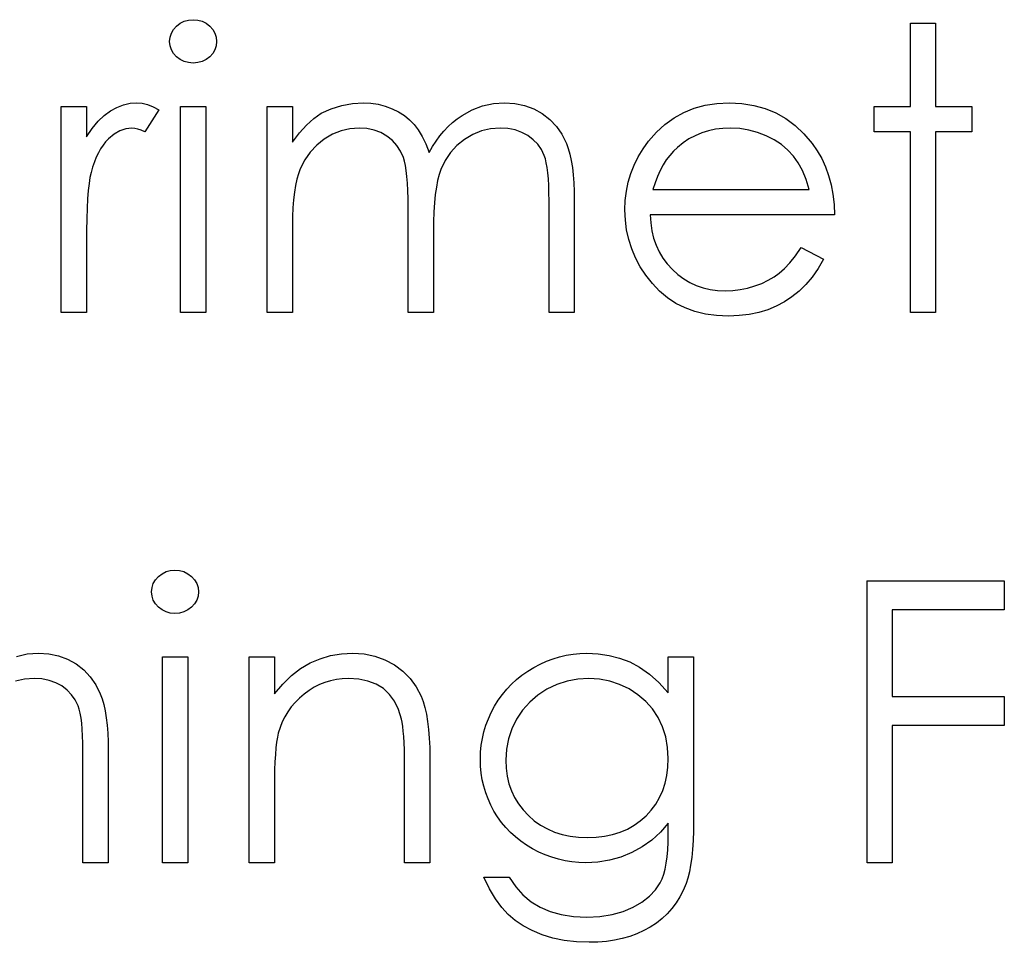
# Model space of a CAD drawing. Header units: inches. Extents: x 370 to 474, y 80 to 168.
# Tile 122 of 170: x 430.502 to 430.984, y 87.187 to 87.638. Entities that reach past the tile are written whole.
import ezdxf

# ---------------------------------------------------------------- set-up
doc = ezdxf.new("R2010")
doc.units = ezdxf.units.IN
doc.header["$LTSCALE"] = 0.5
doc.header["$MEASUREMENT"] = 0

msp = doc.modelspace()

# ---------------------------------------------------------------- linework, layer by layer
at = {"color": 7, "linetype": 'Continuous'}
for p, q in [((430.57736, 87.63342), (430.57883, 87.63504)), ((430.57883, 87.63504), (430.58059, 87.6364)), ((430.58059, 87.6364), (430.58255, 87.63739)), ((430.58255, 87.63739), (430.58462, 87.63797)), ((430.58462, 87.63797), (430.58689, 87.63816)), ((430.58689, 87.63816), (430.58918, 87.63797)), ((430.58918, 87.63797), (430.5913, 87.63739)), ((430.5913, 87.63739), (430.59326, 87.6364)), ((430.59326, 87.6364), (430.59503, 87.63504)), ((430.59503, 87.63504), (430.59652, 87.63342)), ((430.93761, 87.6364), (430.94998, 87.6364)), ((430.93761, 87.59576), (430.93761, 87.6364)), ((430.94998, 87.6364), (430.94998, 87.6364)), ((430.94998, 87.6364), (430.94998, 87.59576)), ((430.57546, 87.62751), (430.57568, 87.62963)), ((430.57568, 87.62963), (430.57632, 87.63159)), ((430.57632, 87.63159), (430.57736, 87.63342)), ((430.59652, 87.63342), (430.59757, 87.63159)), ((430.59757, 87.63159), (430.59821, 87.62963)), ((430.59821, 87.62963), (430.59843, 87.62751)), ((430.57568, 87.62544), (430.57546, 87.62751)), ((430.57546, 87.62751), (430.57546, 87.62751)), ((430.57632, 87.62351), (430.57568, 87.62544)), ((430.59821, 87.62544), (430.59757, 87.62351)), ((430.59843, 87.62751), (430.59821, 87.62544)), ((430.59843, 87.62751), (430.59843, 87.62751)), ((430.57736, 87.62171), (430.57632, 87.62351)), ((430.57883, 87.62008), (430.57736, 87.62171)), ((430.58059, 87.61873), (430.57883, 87.62008)), ((430.59503, 87.62008), (430.59326, 87.61873)), ((430.59652, 87.62171), (430.59503, 87.62008)), ((430.59757, 87.62351), (430.59652, 87.62171)), ((430.58255, 87.61774), (430.58059, 87.61873)), ((430.58462, 87.61716), (430.58255, 87.61774)), ((430.58689, 87.61696), (430.58462, 87.61716)), ((430.58918, 87.61716), (430.58689, 87.61696)), ((430.58689, 87.61696), (430.58689, 87.61696)), ((430.5913, 87.61774), (430.58918, 87.61716)), ((430.59326, 87.61873), (430.5913, 87.61774)), ((430.52246, 87.59576), (430.53483, 87.59576)), ((430.52246, 87.49507), (430.52246, 87.59576)), ((430.53483, 87.59576), (430.53483, 87.59576)), ((430.53483, 87.59576), (430.53483, 87.58094)), ((430.54965, 87.59532), (430.55285, 87.59656)), ((430.55285, 87.59656), (430.55608, 87.59728)), ((430.55608, 87.59728), (430.5594, 87.59753)), ((430.5594, 87.59753), (430.5594, 87.59753)), ((430.5594, 87.59753), (430.56196, 87.59731)), ((430.56196, 87.59731), (430.56461, 87.59668)), ((430.56461, 87.59668), (430.56734, 87.5956)), ((430.58076, 87.59576), (430.59313, 87.59576)), ((430.58076, 87.49507), (430.58076, 87.59576)), ((430.59313, 87.59576), (430.59313, 87.59576)), ((430.59313, 87.59576), (430.59313, 87.49507)), ((430.62316, 87.59576), (430.63552, 87.59576)), ((430.62316, 87.49507), (430.62316, 87.59576)), ((430.63552, 87.59576), (430.63552, 87.59576)), ((430.63552, 87.59576), (430.63552, 87.57826)), ((430.65449, 87.59466), (430.65962, 87.59626)), ((430.65962, 87.59626), (430.66487, 87.5972)), ((430.66487, 87.5972), (430.67025, 87.59753)), ((430.67025, 87.59753), (430.67025, 87.59753)), ((430.67025, 87.59753), (430.67389, 87.59734)), ((430.67389, 87.59734), (430.67743, 87.59681)), ((430.67743, 87.59681), (430.68088, 87.5959)), ((430.68088, 87.5959), (430.68422, 87.59463)), ((430.72333, 87.59403), (430.72846, 87.59599)), ((430.72846, 87.59599), (430.73374, 87.59714)), ((430.73374, 87.59714), (430.73923, 87.59753)), ((430.73923, 87.59753), (430.73923, 87.59753)), ((430.73923, 87.59753), (430.74428, 87.5972)), ((430.74428, 87.5972), (430.74903, 87.59623)), ((430.74903, 87.59623), (430.75347, 87.59458)), ((430.83192, 87.59488), (430.8373, 87.59637)), ((430.8373, 87.59637), (430.84299, 87.59723)), ((430.84299, 87.59723), (430.84901, 87.59753)), ((430.84901, 87.59753), (430.84901, 87.59753)), ((430.84901, 87.59753), (430.85519, 87.59723)), ((430.85519, 87.59723), (430.86107, 87.59629)), ((430.86107, 87.59629), (430.86662, 87.59474)), ((430.91995, 87.5834), (430.91995, 87.59576)), ((430.91995, 87.59576), (430.91995, 87.59576)), ((430.91995, 87.59576), (430.93761, 87.59576)), ((430.93761, 87.59576), (430.93761, 87.59576)), ((430.94998, 87.59576), (430.94998, 87.59576)), ((430.94998, 87.59576), (430.96765, 87.59576)), ((430.96765, 87.59576), (430.96765, 87.59576)), ((430.96765, 87.59576), (430.96765, 87.5834)), ((430.54054, 87.5885), (430.5435, 87.59135)), ((430.5435, 87.59135), (430.54653, 87.59361)), ((430.54653, 87.59361), (430.54965, 87.59532)), ((430.57016, 87.59408), (430.56337, 87.58337)), ((430.56734, 87.5956), (430.57016, 87.59408)), ((430.57016, 87.59408), (430.57016, 87.59408)), ((430.64593, 87.58986), (430.64949, 87.59242)), ((430.64949, 87.59242), (430.65449, 87.59466)), ((430.64949, 87.59242), (430.64949, 87.59242)), ((430.68422, 87.59463), (430.68739, 87.59306)), ((430.68739, 87.59306), (430.69023, 87.59126)), ((430.69023, 87.59126), (430.6928, 87.58922)), ((430.71604, 87.58969), (430.71842, 87.59132)), ((430.71842, 87.59132), (430.72333, 87.59403)), ((430.75347, 87.59458), (430.75761, 87.59229)), ((430.75761, 87.59229), (430.76134, 87.58942)), ((430.82207, 87.59019), (430.82684, 87.59284)), ((430.82684, 87.59284), (430.83192, 87.59488)), ((430.86662, 87.59474), (430.87184, 87.59259)), ((430.87184, 87.59259), (430.87675, 87.5898)), ((430.53764, 87.58503), (430.54054, 87.5885)), ((430.63895, 87.58279), (430.64243, 87.58666)), ((430.64243, 87.58666), (430.64593, 87.58986)), ((430.6928, 87.58922), (430.69504, 87.58693)), ((430.69504, 87.58693), (430.69705, 87.58428)), ((430.71163, 87.58588), (430.71378, 87.58787)), ((430.71378, 87.58787), (430.71604, 87.58969)), ((430.76134, 87.58942), (430.76457, 87.58602)), ((430.76457, 87.58602), (430.76727, 87.58213)), ((430.81348, 87.58315), (430.81762, 87.58699)), ((430.81762, 87.58699), (430.82207, 87.59019)), ((430.87675, 87.5898), (430.88133, 87.58638)), ((430.88133, 87.58638), (430.88561, 87.58235)), ((430.53483, 87.58094), (430.53764, 87.58503)), ((430.54833, 87.58218), (430.54551, 87.57986)), ((430.55117, 87.58384), (430.54833, 87.58218)), ((430.5541, 87.58483), (430.55117, 87.58384)), ((430.55705, 87.58516), (430.5541, 87.58483)), ((430.5584, 87.58505), (430.55705, 87.58516)), ((430.55705, 87.58516), (430.55705, 87.58516)), ((430.55992, 87.58472), (430.5584, 87.58505)), ((430.56158, 87.58414), (430.55992, 87.58472)), ((430.56337, 87.58337), (430.56158, 87.58414)), ((430.56337, 87.58337), (430.56337, 87.58337)), ((430.63552, 87.57826), (430.63895, 87.58279)), ((430.6551, 87.58213), (430.65107, 87.57978)), ((430.65929, 87.58381), (430.6551, 87.58213)), ((430.66362, 87.58483), (430.65929, 87.58381)), ((430.6681, 87.58516), (430.66362, 87.58483)), ((430.67191, 87.58492), (430.6681, 87.58516)), ((430.6681, 87.58516), (430.6681, 87.58516)), ((430.67544, 87.5842), (430.67191, 87.58492)), ((430.67872, 87.58296), (430.67544, 87.5842)), ((430.6817, 87.58124), (430.67872, 87.58296)), ((430.68435, 87.57915), (430.6817, 87.58124)), ((430.69705, 87.58428), (430.69896, 87.58111)), ((430.70572, 87.57882), (430.7076, 87.58136)), ((430.7076, 87.58136), (430.70956, 87.5837)), ((430.70956, 87.5837), (430.71163, 87.58588)), ((430.72369, 87.58207), (430.71963, 87.57964)), ((430.72797, 87.58378), (430.72369, 87.58207)), ((430.73241, 87.58483), (430.72797, 87.58378)), ((430.73708, 87.58516), (430.73241, 87.58483)), ((430.74089, 87.58494), (430.73708, 87.58516)), ((430.73708, 87.58516), (430.73708, 87.58516)), ((430.74439, 87.58425), (430.74089, 87.58494)), ((430.74765, 87.58309), (430.74439, 87.58425)), ((430.7506, 87.58149), (430.74765, 87.58309)), ((430.75322, 87.57951), (430.7506, 87.58149)), ((430.76727, 87.58213), (430.76946, 87.57768)), ((430.80965, 87.57876), (430.81348, 87.58315)), ((430.83242, 87.58147), (430.82938, 87.57986)), ((430.83562, 87.58282), (430.83242, 87.58147)), ((430.83891, 87.58384), (430.83562, 87.58282)), ((430.84236, 87.58458), (430.83891, 87.58384)), ((430.84594, 87.58503), (430.84236, 87.58458)), ((430.84964, 87.58516), (430.84594, 87.58503)), ((430.85417, 87.58494), (430.84964, 87.58516)), ((430.84964, 87.58516), (430.84964, 87.58516)), ((430.85859, 87.58423), (430.85417, 87.58494)), ((430.86292, 87.58307), (430.85859, 87.58423)), ((430.86712, 87.58141), (430.86292, 87.58307)), ((430.87106, 87.5794), (430.86712, 87.58141)), ((430.88561, 87.58235), (430.88956, 87.57771)), ((430.93761, 87.5834), (430.91995, 87.5834)), ((430.91995, 87.5834), (430.91995, 87.5834)), ((430.93761, 87.49507), (430.93761, 87.5834)), ((430.93761, 87.5834), (430.93761, 87.5834)), ((430.96765, 87.5834), (430.94998, 87.5834)), ((430.94998, 87.5834), (430.94998, 87.5834)), ((430.94998, 87.5834), (430.94998, 87.49507)), ((430.96765, 87.5834), (430.96765, 87.5834)), ((430.53483, 87.58094), (430.53483, 87.58094)), ((430.54289, 87.57686), (430.54173, 87.57509)), ((430.54416, 87.57846), (430.54289, 87.57686)), ((430.54551, 87.57986), (430.54416, 87.57846)), ((430.63552, 87.57826), (430.63552, 87.57826)), ((430.64737, 87.57686), (430.64416, 87.57346)), ((430.65107, 87.57978), (430.64737, 87.57686)), ((430.68659, 87.57672), (430.68435, 87.57915)), ((430.68838, 87.57396), (430.68659, 87.57672)), ((430.69896, 87.58111), (430.7007, 87.57744)), ((430.7007, 87.57744), (430.7023, 87.57321)), ((430.70395, 87.57611), (430.70572, 87.57882)), ((430.71593, 87.57666), (430.71279, 87.57321)), ((430.71963, 87.57964), (430.71593, 87.57666)), ((430.75543, 87.57724), (430.75322, 87.57951)), ((430.75723, 87.57465), (430.75543, 87.57724)), ((430.76946, 87.57768), (430.77037, 87.5752)), ((430.80694, 87.57501), (430.80965, 87.57876)), ((430.80965, 87.57876), (430.80965, 87.57876)), ((430.82648, 87.57793), (430.8237, 87.57572)), ((430.82938, 87.57986), (430.82648, 87.57793)), ((430.8746, 87.57708), (430.87106, 87.5794)), ((430.87774, 87.57445), (430.8746, 87.57708)), ((430.88956, 87.57771), (430.88956, 87.57771)), ((430.88956, 87.57771), (430.8921, 87.5741)), ((430.54062, 87.57313), (430.5396, 87.57098)), ((430.54173, 87.57509), (430.54062, 87.57313)), ((430.64416, 87.57346), (430.64149, 87.56962)), ((430.68974, 87.57087), (430.68838, 87.57396)), ((430.7023, 87.57321), (430.70395, 87.57611)), ((430.7023, 87.57321), (430.7023, 87.57321)), ((430.71279, 87.57321), (430.71016, 87.56929)), ((430.75861, 87.57178), (430.75723, 87.57465)), ((430.75916, 87.57012), (430.75861, 87.57178)), ((430.77037, 87.5752), (430.77114, 87.57241)), ((430.77114, 87.57241), (430.7718, 87.56935)), ((430.80457, 87.57111), (430.80694, 87.57501)), ((430.81997, 87.57186), (430.81829, 87.56962)), ((430.82176, 87.5739), (430.81997, 87.57186)), ((430.8237, 87.57572), (430.82176, 87.5739)), ((430.8237, 87.57572), (430.8237, 87.57572)), ((430.88045, 87.57153), (430.87774, 87.57445)), ((430.8921, 87.5741), (430.89428, 87.57029)), ((430.53867, 87.56866), (430.53781, 87.56615)), ((430.5396, 87.57098), (430.53867, 87.56866)), ((430.64149, 87.56962), (430.63933, 87.56529)), ((430.69029, 87.56907), (430.68974, 87.57087)), ((430.69076, 87.56689), (430.69029, 87.56907)), ((430.69115, 87.56438), (430.69076, 87.56689)), ((430.71016, 87.56929), (430.70807, 87.56493)), ((430.75963, 87.56813), (430.75916, 87.57012)), ((430.76004, 87.56584), (430.75963, 87.56813)), ((430.7718, 87.56935), (430.77235, 87.56598)), ((430.80095, 87.56297), (430.80258, 87.56711)), ((430.80258, 87.56711), (430.80457, 87.57111)), ((430.81674, 87.56717), (430.8153, 87.56446)), ((430.81829, 87.56962), (430.81674, 87.56717)), ((430.88282, 87.56822), (430.88045, 87.57153)), ((430.88489, 87.56438), (430.88282, 87.56822)), ((430.89428, 87.57029), (430.89615, 87.56623)), ((430.53704, 87.56347), (430.53651, 87.56107)), ((430.53781, 87.56615), (430.53704, 87.56347)), ((430.53704, 87.56347), (430.53704, 87.56347)), ((430.63845, 87.56286), (430.63768, 87.56016)), ((430.63933, 87.56529), (430.63845, 87.56286)), ((430.69148, 87.56148), (430.69115, 87.56438)), ((430.70721, 87.56245), (430.70647, 87.55958)), ((430.70807, 87.56493), (430.70721, 87.56245)), ((430.76037, 87.56325), (430.76004, 87.56584)), ((430.76062, 87.56032), (430.76037, 87.56325)), ((430.77235, 87.56598), (430.77277, 87.56234)), ((430.77277, 87.56234), (430.77307, 87.55839)), ((430.79968, 87.55869), (430.80095, 87.56297)), ((430.8153, 87.56446), (430.81398, 87.56156)), ((430.88669, 87.56002), (430.88489, 87.56438)), ((430.89615, 87.56623), (430.89767, 87.56198)), ((430.89767, 87.56198), (430.89889, 87.55751)), ((430.53607, 87.55811), (430.53568, 87.55461)), ((430.53651, 87.56107), (430.53607, 87.55811)), ((430.63702, 87.55712), (430.63649, 87.55378)), ((430.63768, 87.56016), (430.63702, 87.55712)), ((430.69172, 87.55822), (430.69148, 87.56148)), ((430.69192, 87.55461), (430.69172, 87.55822)), ((430.70647, 87.55958), (430.70586, 87.55632)), ((430.76082, 87.55709), (430.76062, 87.56032)), ((430.76093, 87.55353), (430.76082, 87.55709)), ((430.77307, 87.55839), (430.77326, 87.55414)), ((430.79877, 87.5543), (430.79968, 87.55869)), ((430.81279, 87.55847), (430.81172, 87.55513)), ((430.81398, 87.56156), (430.81279, 87.55847)), ((430.88815, 87.55513), (430.88669, 87.56002)), ((430.89889, 87.55751), (430.89977, 87.55281)), ((430.53568, 87.55461), (430.53538, 87.55055)), ((430.63649, 87.55378), (430.63605, 87.55016)), ((430.69203, 87.55061), (430.69192, 87.55461)), ((430.70533, 87.55268), (430.70495, 87.54865)), ((430.70586, 87.55632), (430.70533, 87.55268)), ((430.76095, 87.54967), (430.76093, 87.55353)), ((430.77326, 87.55414), (430.77332, 87.54961)), ((430.79825, 87.54978), (430.79877, 87.5543)), ((430.81172, 87.55513), (430.81172, 87.55513)), ((430.81172, 87.55513), (430.88815, 87.55513)), ((430.89977, 87.55281), (430.90029, 87.5479)), ((430.53538, 87.55055), (430.53513, 87.54597)), ((430.63605, 87.55016), (430.63577, 87.54622)), ((430.69206, 87.54627), (430.69203, 87.55061)), ((430.70495, 87.54865), (430.70464, 87.54423)), ((430.76095, 87.49507), (430.76095, 87.54967)), ((430.76095, 87.54967), (430.76095, 87.54967)), ((430.77332, 87.54961), (430.77332, 87.54961)), ((430.77332, 87.54961), (430.77332, 87.49507)), ((430.79805, 87.54514), (430.79825, 87.54978)), ((430.90029, 87.5479), (430.90052, 87.54277)), ((430.53513, 87.54597), (430.53497, 87.54083)), ((430.63577, 87.54622), (430.63558, 87.54199)), ((430.69206, 87.49507), (430.69206, 87.54627)), ((430.69206, 87.54627), (430.69206, 87.54627)), ((430.70464, 87.54423), (430.70448, 87.53943)), ((430.79827, 87.5402), (430.79805, 87.54514)), ((430.79805, 87.54514), (430.79805, 87.54514)), ((430.90052, 87.54277), (430.81042, 87.54277)), ((430.81042, 87.54277), (430.81042, 87.54277)), ((430.81042, 87.54277), (430.81067, 87.53879)), ((430.90052, 87.54277), (430.90052, 87.54277)), ((430.53497, 87.54083), (430.53486, 87.53515)), ((430.63558, 87.54199), (430.63552, 87.53744)), ((430.70448, 87.53943), (430.70442, 87.53424)), ((430.79888, 87.53537), (430.79827, 87.5402)), ((430.81067, 87.53879), (430.81122, 87.53498)), ((430.53486, 87.53515), (430.53483, 87.52891)), ((430.63552, 87.53744), (430.63552, 87.53744)), ((430.63552, 87.53744), (430.63552, 87.49507)), ((430.70442, 87.53424), (430.70442, 87.53424)), ((430.70442, 87.53424), (430.70442, 87.49507)), ((430.79993, 87.5307), (430.79888, 87.53537)), ((430.81122, 87.53498), (430.8121, 87.53137)), ((430.53483, 87.52891), (430.53483, 87.52891)), ((430.53483, 87.52891), (430.53483, 87.49507)), ((430.80142, 87.52615), (430.79993, 87.5307)), ((430.8121, 87.53137), (430.81332, 87.52794)), ((430.8033, 87.5217), (430.80142, 87.52615)), ((430.81332, 87.52794), (430.81481, 87.52471)), ((430.81481, 87.52471), (430.81663, 87.52165)), ((430.88141, 87.52281), (430.88423, 87.52687)), ((430.88423, 87.52687), (430.89522, 87.5211)), ((430.80559, 87.5174), (430.8033, 87.5217)), ((430.81663, 87.52165), (430.81878, 87.51878)), ((430.81878, 87.51878), (430.82124, 87.51607)), ((430.87606, 87.51652), (430.87868, 87.51939)), ((430.87868, 87.51939), (430.88141, 87.52281)), ((430.89522, 87.5211), (430.89251, 87.51649)), ((430.89522, 87.5211), (430.89522, 87.5211)), ((430.80832, 87.51323), (430.80559, 87.5174)), ((430.82124, 87.51607), (430.82394, 87.51364)), ((430.87095, 87.51243), (430.87355, 87.51428)), ((430.87355, 87.51428), (430.87606, 87.51652)), ((430.89251, 87.51649), (430.88961, 87.51235)), ((430.81147, 87.5092), (430.80832, 87.51323)), ((430.81497, 87.50547), (430.81147, 87.5092)), ((430.82394, 87.51364), (430.82679, 87.51152)), ((430.82679, 87.51152), (430.8298, 87.50972)), ((430.8298, 87.50972), (430.83297, 87.50826)), ((430.8616, 87.50801), (430.86499, 87.50928)), ((430.86499, 87.50928), (430.86811, 87.51077)), ((430.86811, 87.51077), (430.87095, 87.51243)), ((430.88961, 87.51235), (430.88652, 87.50865)), ((430.81884, 87.50224), (430.81497, 87.50547)), ((430.83297, 87.50826), (430.83628, 87.50713)), ((430.83628, 87.50713), (430.83976, 87.50633)), ((430.83976, 87.50633), (430.84338, 87.50583)), ((430.84338, 87.50583), (430.84716, 87.50567)), ((430.84716, 87.50567), (430.85086, 87.50581)), ((430.84716, 87.50567), (430.84716, 87.50567)), ((430.85086, 87.50581), (430.85447, 87.50625)), ((430.85447, 87.50625), (430.85806, 87.50699)), ((430.85806, 87.50699), (430.8616, 87.50801)), ((430.88321, 87.50545), (430.8797, 87.50266)), ((430.88652, 87.50865), (430.88321, 87.50545)), ((430.82301, 87.49951), (430.81884, 87.50224)), ((430.82748, 87.49728), (430.82301, 87.49951)), ((430.876, 87.50023), (430.87206, 87.49813)), ((430.8797, 87.50266), (430.876, 87.50023)), ((430.53483, 87.49507), (430.52246, 87.49507)), ((430.52246, 87.49507), (430.52246, 87.49507)), ((430.53483, 87.49507), (430.53483, 87.49507)), ((430.59313, 87.49507), (430.58076, 87.49507)), ((430.58076, 87.49507), (430.58076, 87.49507)), ((430.59313, 87.49507), (430.59313, 87.49507)), ((430.63552, 87.49507), (430.62316, 87.49507)), ((430.62316, 87.49507), (430.62316, 87.49507)), ((430.63552, 87.49507), (430.63552, 87.49507)), ((430.70442, 87.49507), (430.69206, 87.49507)), ((430.69206, 87.49507), (430.69206, 87.49507)), ((430.70442, 87.49507), (430.70442, 87.49507)), ((430.77332, 87.49507), (430.76095, 87.49507)), ((430.76095, 87.49507), (430.76095, 87.49507)), ((430.77332, 87.49507), (430.77332, 87.49507)), ((430.83231, 87.49554), (430.82748, 87.49728)), ((430.83744, 87.49429), (430.83231, 87.49554)), ((430.86353, 87.49504), (430.85886, 87.49407)), ((430.86792, 87.49639), (430.86353, 87.49504)), ((430.87206, 87.49813), (430.86792, 87.49639)), ((430.94998, 87.49507), (430.93761, 87.49507)), ((430.93761, 87.49507), (430.93761, 87.49507)), ((430.94998, 87.49507), (430.94998, 87.49507)), ((430.84291, 87.49355), (430.83744, 87.49429)), ((430.8487, 87.4933), (430.84291, 87.49355)), ((430.85392, 87.49349), (430.8487, 87.4933)), ((430.8487, 87.4933), (430.8487, 87.4933)), ((430.85886, 87.49407), (430.85392, 87.49349)), ((430.56853, 87.36439), (430.56999, 87.36601)), ((430.56999, 87.36601), (430.57176, 87.36737)), ((430.57176, 87.36737), (430.57372, 87.36836)), ((430.57372, 87.36836), (430.57579, 87.36894)), ((430.57579, 87.36894), (430.57805, 87.36913)), ((430.57805, 87.36913), (430.58035, 87.36894)), ((430.58035, 87.36894), (430.58247, 87.36836)), ((430.58247, 87.36836), (430.58443, 87.36737)), ((430.58443, 87.36737), (430.5862, 87.36601)), ((430.5862, 87.36601), (430.58769, 87.36439)), ((430.56663, 87.35848), (430.56685, 87.3606)), ((430.56685, 87.3606), (430.56748, 87.36256)), ((430.56748, 87.36256), (430.56853, 87.36439)), ((430.58769, 87.36439), (430.58874, 87.36256)), ((430.58874, 87.36256), (430.58937, 87.3606)), ((430.58937, 87.3606), (430.58959, 87.35848)), ((430.91641, 87.36383), (430.98355, 87.36383)), ((430.91642, 87.22604), (430.91642, 87.36383)), ((430.98355, 87.36383), (430.98355, 87.36383)), ((430.98355, 87.36383), (430.98355, 87.3497)), ((430.56685, 87.35641), (430.56663, 87.35848)), ((430.56663, 87.35848), (430.56663, 87.35848)), ((430.56748, 87.35448), (430.56685, 87.35641)), ((430.58937, 87.35641), (430.58874, 87.35448)), ((430.58959, 87.35848), (430.58937, 87.35641)), ((430.58959, 87.35848), (430.58959, 87.35848)), ((430.56853, 87.35268), (430.56748, 87.35448)), ((430.56999, 87.35105), (430.56853, 87.35268)), ((430.57176, 87.3497), (430.56999, 87.35105)), ((430.5862, 87.35105), (430.58443, 87.3497)), ((430.58769, 87.35268), (430.5862, 87.35105)), ((430.58874, 87.35448), (430.58769, 87.35268)), ((430.57372, 87.34871), (430.57176, 87.3497)), ((430.57579, 87.34813), (430.57372, 87.34871)), ((430.57805, 87.34793), (430.57579, 87.34813)), ((430.58035, 87.34813), (430.57805, 87.34793)), ((430.57805, 87.34793), (430.57805, 87.34793)), ((430.58247, 87.34871), (430.58035, 87.34813)), ((430.58443, 87.3497), (430.58247, 87.34871)), ((430.98355, 87.3497), (430.92878, 87.3497)), ((430.92878, 87.3497), (430.92878, 87.3497)), ((430.92878, 87.3497), (430.92878, 87.3073)), ((430.98355, 87.3497), (430.98355, 87.3497)), ((430.50057, 87.32696), (430.50584, 87.32812)), ((430.50584, 87.32812), (430.51134, 87.3285)), ((430.51134, 87.3285), (430.51134, 87.3285)), ((430.51134, 87.3285), (430.51639, 87.32817)), ((430.51639, 87.32817), (430.52114, 87.3272)), ((430.52114, 87.3272), (430.52558, 87.32555)), ((430.57193, 87.32674), (430.58429, 87.32674)), ((430.57193, 87.22604), (430.57193, 87.32674)), ((430.58429, 87.32674), (430.58429, 87.32674)), ((430.58429, 87.32674), (430.58429, 87.22604)), ((430.61433, 87.32674), (430.62669, 87.32674)), ((430.61433, 87.22604), (430.61433, 87.32674)), ((430.62669, 87.32674), (430.62669, 87.32674)), ((430.62669, 87.32674), (430.62669, 87.30857)), ((430.64905, 87.32582), (430.65416, 87.32732)), ((430.65416, 87.32732), (430.65948, 87.3282)), ((430.65948, 87.3282), (430.66501, 87.3285)), ((430.66501, 87.3285), (430.66501, 87.3285)), ((430.66501, 87.3285), (430.67058, 87.32814)), ((430.67058, 87.32814), (430.67583, 87.32709)), ((430.67583, 87.32709), (430.68074, 87.3253)), ((430.76291, 87.32577), (430.76612, 87.32676)), ((430.76612, 87.32676), (430.76937, 87.32751)), ((430.76937, 87.32751), (430.77269, 87.32806)), ((430.77269, 87.32806), (430.77603, 87.32839)), ((430.77603, 87.32839), (430.77939, 87.3285)), ((430.77939, 87.3285), (430.77939, 87.3285)), ((430.77939, 87.3285), (430.78494, 87.32823)), ((430.78494, 87.32823), (430.7903, 87.32743)), ((430.7903, 87.32743), (430.79546, 87.3261)), ((430.79546, 87.3261), (430.80043, 87.32422)), ((430.81925, 87.32674), (430.83162, 87.32674)), ((430.81925, 87.30912), (430.81925, 87.32674)), ((430.83162, 87.32674), (430.83162, 87.32674)), ((430.83162, 87.32674), (430.83162, 87.24682)), ((430.52558, 87.32555), (430.52972, 87.32326)), ((430.52972, 87.32326), (430.53345, 87.32039)), ((430.63947, 87.32102), (430.64416, 87.32375)), ((430.64416, 87.32375), (430.64905, 87.32582)), ((430.68074, 87.3253), (430.68532, 87.32282)), ((430.68532, 87.32282), (430.68946, 87.31972)), ((430.75055, 87.3197), (430.75353, 87.32152)), ((430.75353, 87.32152), (430.75662, 87.32315)), ((430.75662, 87.32315), (430.75974, 87.32458)), ((430.75974, 87.32458), (430.76291, 87.32577)), ((430.80043, 87.32422), (430.80526, 87.32168)), ((430.80526, 87.32168), (430.81003, 87.31832)), ((430.53345, 87.32039), (430.53668, 87.31699)), ((430.53668, 87.31699), (430.53938, 87.3131)), ((430.63075, 87.31343), (430.635, 87.3176)), ((430.635, 87.3176), (430.63947, 87.32102)), ((430.68946, 87.31972), (430.69305, 87.31614)), ((430.74508, 87.31558), (430.74773, 87.31771)), ((430.74773, 87.31771), (430.75055, 87.3197)), ((430.81003, 87.31832), (430.81467, 87.31412)), ((430.50452, 87.3158), (430.50008, 87.31476)), ((430.50918, 87.31614), (430.50452, 87.3158)), ((430.51299, 87.31591), (430.50918, 87.31614)), ((430.50918, 87.31614), (430.50918, 87.31614)), ((430.5165, 87.31522), (430.51299, 87.31591)), ((430.51976, 87.31407), (430.5165, 87.31522)), ((430.52271, 87.31246), (430.51976, 87.31407)), ((430.52533, 87.31048), (430.52271, 87.31246)), ((430.53938, 87.3131), (430.54156, 87.30866)), ((430.62669, 87.30857), (430.63075, 87.31343)), ((430.64612, 87.31183), (430.64361, 87.31026)), ((430.64872, 87.31313), (430.64612, 87.31183)), ((430.6514, 87.31423), (430.64872, 87.31313)), ((430.65413, 87.31506), (430.6514, 87.31423)), ((430.65697, 87.31567), (430.65413, 87.31506)), ((430.65987, 87.31603), (430.65697, 87.31567)), ((430.66285, 87.31614), (430.65987, 87.31603)), ((430.66788, 87.31583), (430.66285, 87.31614)), ((430.66285, 87.31614), (430.66285, 87.31614)), ((430.6724, 87.31489), (430.66788, 87.31583)), ((430.67643, 87.31335), (430.6724, 87.31489)), ((430.67997, 87.31117), (430.67643, 87.31335)), ((430.69305, 87.31614), (430.69603, 87.31205)), ((430.69603, 87.31205), (430.69843, 87.30747)), ((430.74028, 87.31084), (430.7426, 87.31329)), ((430.7426, 87.31329), (430.74508, 87.31558)), ((430.76476, 87.31318), (430.75993, 87.31086)), ((430.76976, 87.31481), (430.76476, 87.31318)), ((430.77498, 87.3158), (430.76976, 87.31481)), ((430.78039, 87.31614), (430.77498, 87.3158)), ((430.78558, 87.3158), (430.78039, 87.31614)), ((430.7906, 87.31487), (430.78558, 87.3158)), ((430.79543, 87.31324), (430.7906, 87.31487)), ((430.8001, 87.311), (430.79543, 87.31324)), ((430.81467, 87.31412), (430.81925, 87.30912)), ((430.52754, 87.30821), (430.52533, 87.31048)), ((430.52934, 87.30562), (430.52754, 87.30821)), ((430.54156, 87.30866), (430.54247, 87.30617)), ((430.62669, 87.30857), (430.62669, 87.30857)), ((430.64118, 87.30846), (430.63889, 87.30647)), ((430.64361, 87.31026), (430.64118, 87.30846)), ((430.68297, 87.30838), (430.67997, 87.31117)), ((430.68546, 87.30498), (430.68297, 87.30838)), ((430.69843, 87.30747), (430.69943, 87.3049)), ((430.73614, 87.30548), (430.73813, 87.30824)), ((430.73813, 87.30824), (430.74028, 87.31084)), ((430.75546, 87.30799), (430.75151, 87.3046)), ((430.75993, 87.31086), (430.75546, 87.30799)), ((430.80443, 87.30821), (430.8001, 87.311)), ((430.80821, 87.30496), (430.80443, 87.30821)), ((430.81925, 87.30912), (430.81925, 87.30912)), ((430.92878, 87.3073), (430.92878, 87.3073)), ((430.92878, 87.3073), (430.98355, 87.3073)), ((430.98355, 87.3073), (430.98355, 87.3073)), ((430.98355, 87.3073), (430.98355, 87.29317)), ((430.53072, 87.30275), (430.52934, 87.30562)), ((430.53127, 87.30109), (430.53072, 87.30275)), ((430.54247, 87.30617), (430.54325, 87.30338)), ((430.54325, 87.30338), (430.54391, 87.30032)), ((430.63495, 87.3022), (430.63326, 87.29988)), ((430.63682, 87.3044), (430.63495, 87.3022)), ((430.63889, 87.30647), (430.63682, 87.3044)), ((430.68742, 87.30095), (430.68546, 87.30498)), ((430.69943, 87.3049), (430.70028, 87.30198)), ((430.70028, 87.30198), (430.701, 87.29875)), ((430.73269, 87.29952), (430.73432, 87.30255)), ((430.73432, 87.30255), (430.73614, 87.30548)), ((430.75151, 87.3046), (430.74806, 87.30071)), ((430.8115, 87.30123), (430.80821, 87.30496)), ((430.53174, 87.2991), (430.53127, 87.30109)), ((430.53215, 87.29681), (430.53174, 87.2991)), ((430.54391, 87.30032), (430.54446, 87.29695)), ((430.6318, 87.29745), (430.63053, 87.29491)), ((430.63326, 87.29988), (430.6318, 87.29745)), ((430.68883, 87.29632), (430.68742, 87.30095)), ((430.701, 87.29875), (430.70161, 87.29516)), ((430.73128, 87.29645), (430.73269, 87.29952)), ((430.74806, 87.30071), (430.74511, 87.29632)), ((430.81426, 87.29703), (430.8115, 87.30123)), ((430.53248, 87.29422), (430.53215, 87.29681)), ((430.53273, 87.29129), (430.53248, 87.29422)), ((430.54446, 87.29695), (430.54488, 87.29331)), ((430.54488, 87.29331), (430.54518, 87.28936)), ((430.63053, 87.29491), (430.62945, 87.29223)), ((430.68916, 87.29472), (430.68883, 87.29632)), ((430.68883, 87.29632), (430.68883, 87.29632)), ((430.68946, 87.29273), (430.68916, 87.29472)), ((430.68971, 87.29041), (430.68946, 87.29273)), ((430.70161, 87.29516), (430.70205, 87.29124)), ((430.72913, 87.29011), (430.73009, 87.29331)), ((430.73009, 87.29331), (430.73128, 87.29645)), ((430.74511, 87.29632), (430.74276, 87.29157)), ((430.81644, 87.29248), (430.81426, 87.29703)), ((430.81801, 87.28759), (430.81644, 87.29248)), ((430.98355, 87.29317), (430.92878, 87.29317)), ((430.92878, 87.29317), (430.92878, 87.29317)), ((430.92878, 87.29317), (430.92878, 87.22604)), ((430.98355, 87.29317), (430.98355, 87.29317)), ((430.53292, 87.28806), (430.53273, 87.29129)), ((430.53303, 87.2845), (430.53292, 87.28806)), ((430.54518, 87.28936), (430.54537, 87.28511)), ((430.6286, 87.28947), (430.62815, 87.28743)), ((430.62945, 87.29223), (430.6286, 87.28947)), ((430.6286, 87.28947), (430.6286, 87.28947)), ((430.68993, 87.28773), (430.68971, 87.29041)), ((430.6901, 87.28467), (430.68993, 87.28773)), ((430.70205, 87.29124), (430.70238, 87.28699)), ((430.72835, 87.28685), (430.72913, 87.29011)), ((430.74276, 87.29157), (430.74111, 87.28666)), ((430.81895, 87.28243), (430.81801, 87.28759)), ((430.53306, 87.28064), (430.53303, 87.2845)), ((430.54537, 87.28511), (430.54543, 87.28058)), ((430.62777, 87.285), (430.62744, 87.28221)), ((430.62815, 87.28743), (430.62777, 87.285)), ((430.69021, 87.28127), (430.6901, 87.28467)), ((430.70238, 87.28699), (430.7026, 87.28238)), ((430.7275, 87.28014), (430.72783, 87.28354)), ((430.72783, 87.28354), (430.72835, 87.28685)), ((430.74111, 87.28666), (430.74009, 87.28152)), ((430.53306, 87.22604), (430.53306, 87.28064)), ((430.53306, 87.28064), (430.53306, 87.28064)), ((430.54543, 87.28058), (430.54543, 87.28058)), ((430.54543, 87.28058), (430.54543, 87.22604)), ((430.62716, 87.27901), (430.62697, 87.27545)), ((430.62744, 87.28221), (430.62716, 87.27901)), ((430.69026, 87.27752), (430.69021, 87.28127)), ((430.7026, 87.28238), (430.70266, 87.27746)), ((430.72739, 87.27672), (430.7275, 87.28014)), ((430.74009, 87.28152), (430.73975, 87.27622)), ((430.81925, 87.27694), (430.81895, 87.28243)), ((430.62697, 87.27545), (430.6268, 87.2715)), ((430.69029, 87.27341), (430.69026, 87.27752)), ((430.69029, 87.22604), (430.69029, 87.27341)), ((430.69029, 87.27341), (430.69029, 87.27341)), ((430.70266, 87.27746), (430.70266, 87.27746)), ((430.70266, 87.27746), (430.70266, 87.22604)), ((430.7275, 87.2733), (430.72739, 87.27672)), ((430.72739, 87.27672), (430.72739, 87.27672)), ((430.7278, 87.26993), (430.7275, 87.2733)), ((430.73975, 87.27622), (430.73975, 87.27622)), ((430.73975, 87.27622), (430.73992, 87.27222)), ((430.81909, 87.27272), (430.81925, 87.27694)), ((430.81925, 87.27694), (430.81925, 87.27694)), ((430.6268, 87.2715), (430.62672, 87.26717)), ((430.72833, 87.26664), (430.7278, 87.26993)), ((430.73992, 87.27222), (430.74044, 87.26838)), ((430.74044, 87.26838), (430.74133, 87.26471)), ((430.81773, 87.2649), (430.81856, 87.26871)), ((430.81856, 87.26871), (430.81909, 87.27272)), ((430.62672, 87.26717), (430.62669, 87.26245)), ((430.72904, 87.26344), (430.72833, 87.26664)), ((430.72998, 87.26029), (430.72904, 87.26344)), ((430.74133, 87.26471), (430.74254, 87.26126)), ((430.81655, 87.26132), (430.81773, 87.2649)), ((430.62669, 87.26245), (430.62669, 87.26245)), ((430.62669, 87.26245), (430.62669, 87.22604)), ((430.73114, 87.25723), (430.72998, 87.26029)), ((430.74254, 87.26126), (430.74409, 87.25795)), ((430.815, 87.25795), (430.81655, 87.26132)), ((430.73249, 87.25422), (430.73114, 87.25723)), ((430.73404, 87.2513), (430.73249, 87.25422)), ((430.74409, 87.25795), (430.74599, 87.25483)), ((430.74599, 87.25483), (430.74826, 87.25188)), ((430.81092, 87.25179), (430.81312, 87.25477)), ((430.81312, 87.25477), (430.815, 87.25795)), ((430.73581, 87.24848), (430.73404, 87.2513)), ((430.74826, 87.25188), (430.75085, 87.24912)), ((430.75085, 87.24912), (430.75372, 87.2466)), ((430.80556, 87.24655), (430.80838, 87.24903)), ((430.80838, 87.24903), (430.81092, 87.25179)), ((430.73774, 87.2458), (430.73581, 87.24848)), ((430.73984, 87.24329), (430.73774, 87.2458)), ((430.75372, 87.2466), (430.75681, 87.24442)), ((430.75681, 87.24442), (430.76013, 87.2426)), ((430.79924, 87.24255), (430.8025, 87.24439)), ((430.8025, 87.24439), (430.80556, 87.24655)), ((430.81925, 87.24533), (430.81539, 87.24094)), ((430.81925, 87.24012), (430.81925, 87.24533)), ((430.81925, 87.24533), (430.81925, 87.24533)), ((430.83162, 87.24682), (430.83156, 87.24172)), ((430.83162, 87.24682), (430.83162, 87.24682)), ((430.7421, 87.24092), (430.73984, 87.24329)), ((430.74456, 87.23868), (430.7421, 87.24092)), ((430.76013, 87.2426), (430.7636, 87.24108)), ((430.7636, 87.24108), (430.7673, 87.23992)), ((430.7673, 87.23992), (430.77122, 87.23907)), ((430.78814, 87.23907), (430.79206, 87.2399)), ((430.79206, 87.2399), (430.79576, 87.24105)), ((430.79576, 87.24105), (430.79924, 87.24255)), ((430.81539, 87.24094), (430.81114, 87.23708)), ((430.8192, 87.23611), (430.81925, 87.24012)), ((430.81925, 87.24012), (430.81925, 87.24012)), ((430.83156, 87.24172), (430.8314, 87.23697)), ((430.74718, 87.23661), (430.74456, 87.23868)), ((430.74997, 87.23468), (430.74718, 87.23661)), ((430.75292, 87.23288), (430.74997, 87.23468)), ((430.77122, 87.23907), (430.77534, 87.23857)), ((430.77534, 87.23857), (430.77964, 87.23841)), ((430.77964, 87.23841), (430.784, 87.23857)), ((430.77964, 87.23841), (430.77964, 87.23841)), ((430.784, 87.23857), (430.78814, 87.23907)), ((430.81114, 87.23708), (430.80647, 87.23377)), ((430.819, 87.23239), (430.8192, 87.23611)), ((430.8314, 87.23697), (430.83109, 87.23258)), ((430.75599, 87.23128), (430.75292, 87.23288)), ((430.75913, 87.2299), (430.75599, 87.23128)), ((430.76231, 87.22872), (430.75913, 87.2299)), ((430.80139, 87.23101), (430.79604, 87.22883)), ((430.80647, 87.23377), (430.80139, 87.23101)), ((430.8187, 87.22896), (430.819, 87.23239)), ((430.83109, 87.23258), (430.83071, 87.22855)), ((430.54543, 87.22604), (430.53306, 87.22604)), ((430.53306, 87.22604), (430.53306, 87.22604)), ((430.54543, 87.22604), (430.54543, 87.22604)), ((430.58429, 87.22604), (430.57193, 87.22604)), ((430.57193, 87.22604), (430.57193, 87.22604)), ((430.58429, 87.22604), (430.58429, 87.22604)), ((430.62669, 87.22604), (430.61433, 87.22604)), ((430.61433, 87.22604), (430.61433, 87.22604)), ((430.62669, 87.22604), (430.62669, 87.22604)), ((430.70266, 87.22604), (430.69029, 87.22604)), ((430.69029, 87.22604), (430.69029, 87.22604)), ((430.70266, 87.22604), (430.70266, 87.22604)), ((430.76554, 87.22775), (430.76231, 87.22872)), ((430.76882, 87.227), (430.76554, 87.22775)), ((430.77216, 87.22648), (430.76882, 87.227)), ((430.77556, 87.22615), (430.77216, 87.22648)), ((430.77901, 87.22604), (430.77556, 87.22615)), ((430.78486, 87.22634), (430.77901, 87.22604)), ((430.77901, 87.22604), (430.77901, 87.22604)), ((430.79052, 87.22728), (430.78486, 87.22634)), ((430.79604, 87.22883), (430.79052, 87.22728)), ((430.81771, 87.223), (430.81826, 87.22585)), ((430.81826, 87.22585), (430.8187, 87.22896)), ((430.83071, 87.22855), (430.83018, 87.22485)), ((430.92878, 87.22604), (430.91642, 87.22604)), ((430.91642, 87.22604), (430.91642, 87.22604)), ((430.92878, 87.22604), (430.92878, 87.22604)), ((430.81624, 87.21823), (430.81704, 87.22046)), ((430.81704, 87.22046), (430.81771, 87.223)), ((430.82955, 87.22154), (430.8288, 87.21856)), ((430.83018, 87.22485), (430.82955, 87.22154)), ((430.73192, 87.21334), (430.72915, 87.21897)), ((430.72915, 87.21897), (430.72915, 87.21897)), ((430.72915, 87.21897), (430.74152, 87.21897)), ((430.74152, 87.21897), (430.74152, 87.21897)), ((430.74152, 87.21897), (430.74464, 87.21434)), ((430.81299, 87.21282), (430.8153, 87.21627)), ((430.8153, 87.21627), (430.81624, 87.21823)), ((430.82795, 87.21594), (430.82657, 87.21257)), ((430.8288, 87.21856), (430.82795, 87.21594)), ((430.82795, 87.21594), (430.82795, 87.21594)), ((430.73481, 87.20843), (430.73192, 87.21334)), ((430.74464, 87.21434), (430.7482, 87.21036)), ((430.81003, 87.20967), (430.81299, 87.21282)), ((430.82657, 87.21257), (430.82497, 87.20942)), ((430.73782, 87.20426), (430.73481, 87.20843)), ((430.7482, 87.21036), (430.75218, 87.20699)), ((430.75218, 87.20699), (430.75656, 87.20429)), ((430.80208, 87.20429), (430.80639, 87.20683)), ((430.80639, 87.20683), (430.81003, 87.20967)), ((430.82314, 87.20647), (430.82107, 87.20371)), ((430.82497, 87.20942), (430.82314, 87.20647)), ((430.74097, 87.20078), (430.73782, 87.20426)), ((430.75656, 87.20429), (430.76145, 87.20222)), ((430.76145, 87.20222), (430.76689, 87.20073)), ((430.79179, 87.20073), (430.7972, 87.20222)), ((430.7972, 87.20222), (430.80208, 87.20429)), ((430.81875, 87.20114), (430.81624, 87.19877)), ((430.82107, 87.20371), (430.81875, 87.20114)), ((430.74442, 87.19783), (430.74097, 87.20078)), ((430.74831, 87.19521), (430.74442, 87.19783)), ((430.76689, 87.20073), (430.77285, 87.19984)), ((430.77285, 87.19984), (430.77939, 87.19954)), ((430.77939, 87.19954), (430.78585, 87.19984)), ((430.77939, 87.19954), (430.77939, 87.19954)), ((430.78585, 87.19984), (430.79179, 87.20073)), ((430.81348, 87.19659), (430.81047, 87.19463)), ((430.81624, 87.19877), (430.81348, 87.19659)), ((430.7527, 87.19289), (430.74831, 87.19521)), ((430.75756, 87.19087), (430.7527, 87.19289)), ((430.80396, 87.19137), (430.80045, 87.19007)), ((430.8073, 87.19289), (430.80396, 87.19137)), ((430.81047, 87.19463), (430.8073, 87.19289)), ((430.76283, 87.18924), (430.75756, 87.19087)), ((430.76843, 87.18811), (430.76283, 87.18924)), ((430.77434, 87.18739), (430.76843, 87.18811)), ((430.78058, 87.18717), (430.77434, 87.18739)), ((430.78486, 87.18728), (430.78058, 87.18717)), ((430.78058, 87.18717), (430.78058, 87.18717)), ((430.789, 87.18764), (430.78486, 87.18728)), ((430.79297, 87.18822), (430.789, 87.18764)), ((430.79678, 87.18905), (430.79297, 87.18822)), ((430.80045, 87.19007), (430.79678, 87.18905))]:
    msp.add_line(p, q, dxfattribs=at)

doc.saveas('drawing.dxf')
